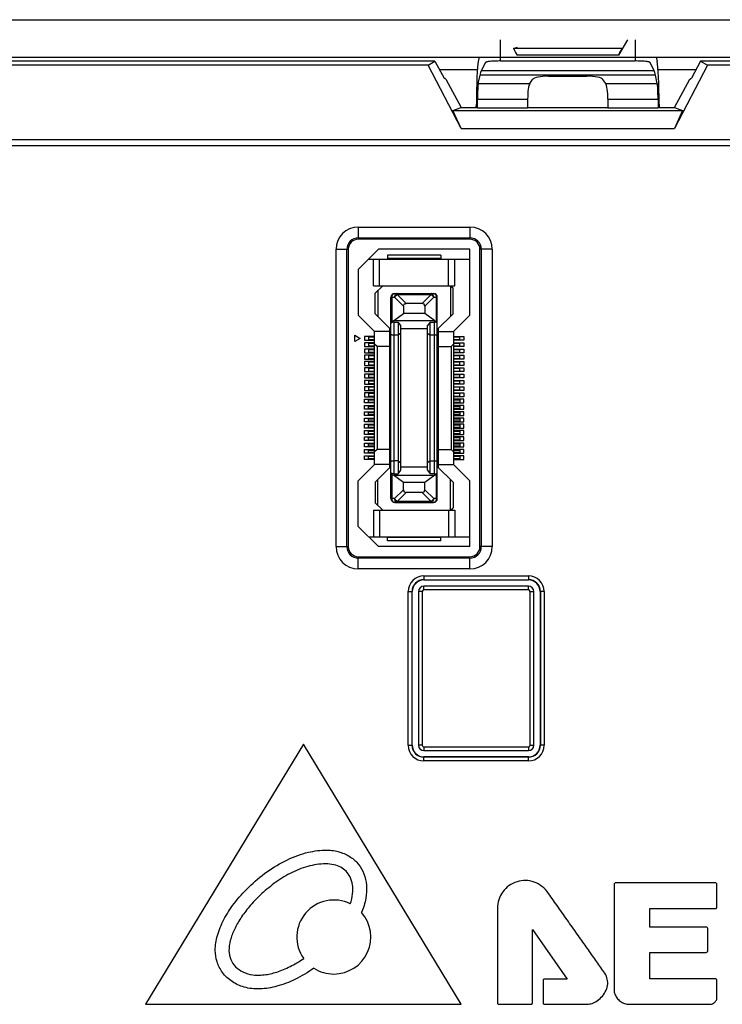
# Model space of a CAD drawing. Header units: millimetres. Extents: x 5740 to 7888, y -1457 to 417.
# Tile 6 of 120: x 5961 to 6017, y -1232 to -1154. Entities that reach past the tile are written whole.
import ezdxf

# ---------------------------------------------------------------- set-up
doc = ezdxf.new("R2010")
doc.units = ezdxf.units.MM
doc.header["$LTSCALE"] = 23.1
doc.layers.get('0').update_dxf_attribs({"linetype": 'CONTINUOUS'})

msp = doc.modelspace()

# ---------------------------------------------------------------- linework, layer by layer
at = {"color": 0}
for p, q in [((5876.171, -1153.924), (6134.171, -1153.924)), ((5999.81, -1157.215), (5999.81, -1155.524)), ((6009.926, -1155.524), (6009.212, -1156.752)), ((6010.532, -1155.524), (6010.532, -1157.215)), ((6000.855, -1156.215), (6001.171, -1156.124)), ((6009.487, -1156.215), (6000.855, -1156.215)), ((5876.171, -1156.924), (6134.171, -1156.924)), ((5994.582, -1157.224), (5929.76, -1157.224)), ((5994.037, -1157.539), (5994.582, -1157.224)), ((5994.582, -1157.224), (5995.315, -1158.581)), ((5998.111, -1156.924), (5998.039, -1157.263)), ((5998.611, -1157.334), (5998.275, -1158.004)), ((5999.81, -1157.215), (6010.532, -1157.215)), ((6009.212, -1156.752), (6001.129, -1156.752)), ((6012.067, -1158.004), (6011.73, -1157.334)), ((6012.23, -1156.924), (6012.303, -1157.263)), ((6015.76, -1157.224), (6015.027, -1158.581)), ((6015.76, -1157.224), (6016.305, -1157.539)), ((6080.582, -1157.224), (6015.76, -1157.224)), ((5994.037, -1157.539), (5930.305, -1157.539)), ((5996.673, -1162.587), (5994.037, -1157.539)), ((5997.965, -1157.924), (5994.96, -1157.924)), ((6012.067, -1158.004), (5998.275, -1158.004)), ((6015.382, -1157.924), (6012.376, -1157.924)), ((6016.305, -1157.539), (6013.669, -1162.587)), ((6080.037, -1157.539), (6016.305, -1157.539)), ((5995.447, -1158.659), (5995.315, -1158.581)), ((5995.447, -1158.659), (5996.671, -1160.924)), ((5998.031, -1159.007), (5998.173, -1158.343)), ((5998.031, -1159.007), (6002.144, -1159.007)), ((6012.169, -1158.343), (5998.173, -1158.343)), ((6002.144, -1159.007), (6002.363, -1158.698)), ((6003.643, -1158.43), (6006.698, -1158.43)), ((6008.197, -1159.007), (6007.979, -1158.698)), ((6008.197, -1159.007), (6012.311, -1159.007)), ((6012.311, -1159.007), (6012.169, -1158.343)), ((6013.671, -1160.924), (6014.895, -1158.659)), ((6014.895, -1158.659), (6015.027, -1158.581)), ((5997.969, -1160.954), (5997.973, -1160.268)), ((5997.973, -1160.268), (6001.971, -1160.268)), ((6001.971, -1160.268), (6001.971, -1160.954)), ((6008.371, -1160.268), (6008.371, -1160.954)), ((6008.371, -1160.268), (6012.369, -1160.268)), ((6012.369, -1160.268), (6012.373, -1160.954)), ((5996.012, -1161.154), (5996.671, -1160.924)), ((5996.673, -1162.587), (5996.012, -1161.154)), ((5996.012, -1161.154), (6014.33, -1161.154)), ((5996.671, -1160.924), (5997.88, -1160.924)), ((5997.88, -1160.924), (5997.882, -1160.659)), ((5997.88, -1160.924), (5997.969, -1160.954)), ((5997.969, -1160.954), (6001.971, -1160.954)), ((6001.971, -1160.924), (6008.371, -1160.924)), ((6008.371, -1160.954), (6012.373, -1160.954)), ((6012.461, -1160.924), (6012.373, -1160.954)), ((6012.46, -1160.659), (6012.461, -1160.924)), ((6012.461, -1160.924), (6013.671, -1160.924)), ((6014.33, -1161.154), (6013.669, -1162.587)), ((6013.671, -1160.924), (6014.33, -1161.154)), ((5996.673, -1162.587), (6013.669, -1162.587)), ((6133.219, -1163.509), (5893.913, -1163.509)), ((5893.621, -1163.95), (6133.511, -1163.95)), ((5988.471, -1170.45), (5988.471, -1171.424)), ((5988.471, -1170.45), (5997.371, -1170.45)), ((5997.371, -1170.45), (5997.371, -1171.424)), ((5988.471, -1171.319), (5997.371, -1171.319)), ((5997.371, -1171.424), (5988.471, -1171.424)), ((5986.696, -1195.924), (5986.696, -1172.224)), ((5986.696, -1172.224), (5987.671, -1172.224)), ((5987.566, -1195.924), (5987.566, -1172.224)), ((5987.671, -1172.224), (5987.671, -1195.924)), ((5990.071, -1172.224), (5988.471, -1173.824)), ((5997.371, -1172.224), (5990.071, -1172.224)), ((5997.371, -1177.474), (5997.371, -1172.224)), ((5998.171, -1195.924), (5998.171, -1172.224)), ((5999.146, -1172.224), (5998.171, -1172.224)), ((5998.276, -1172.224), (5998.276, -1195.924)), ((5999.146, -1172.224), (5999.146, -1195.924)), ((5989.296, -1172.999), (5997.371, -1172.999)), ((5989.671, -1175.124), (5989.671, -1172.999)), ((5990.171, -1175.124), (5990.171, -1172.999)), ((5990.796, -1172.699), (5990.796, -1172.949)), ((5995.046, -1172.699), (5990.796, -1172.699)), ((5995.046, -1172.949), (5990.796, -1172.949)), ((5995.046, -1172.699), (5995.046, -1172.949)), ((5995.671, -1175.124), (5995.671, -1172.999)), ((5996.171, -1175.124), (5996.171, -1172.999)), ((5988.471, -1173.824), (5988.471, -1177.474)), ((5989.671, -1175.124), (5996.171, -1175.124)), ((5990.421, -1175.124), (5989.821, -1175.724)), ((5990.021, -1175.524), (5990.021, -1177.574)), ((5995.821, -1175.124), (5995.821, -1177.574)), ((5995.821, -1175.124), (5996.021, -1175.324)), ((5996.021, -1177.374), (5996.021, -1175.324)), ((5989.821, -1177.374), (5989.821, -1175.724)), ((5991.071, -1192.099), (5991.071, -1176.049)), ((5991.071, -1176.049), (5991.359, -1176.049)), ((5991.159, -1177.961), (5991.159, -1176.049)), ((5992.071, -1176.762), (5991.359, -1176.049)), ((5991.371, -1175.749), (5994.471, -1175.749)), ((5991.571, -1175.837), (5991.571, -1175.749)), ((5991.571, -1175.837), (5992.283, -1176.549)), ((5991.571, -1175.837), (5994.271, -1175.837)), ((5993.559, -1176.549), (5994.271, -1175.837)), ((5994.483, -1176.049), (5993.771, -1176.762)), ((5994.271, -1175.749), (5994.271, -1175.837)), ((5994.483, -1176.049), (5994.771, -1176.049)), ((5994.683, -1176.049), (5994.683, -1177.961)), ((5994.771, -1192.099), (5994.771, -1176.049)), ((5992.071, -1176.762), (5992.071, -1177.349)), ((5993.559, -1176.549), (5992.283, -1176.549)), ((5993.771, -1176.762), (5993.771, -1177.349)), ((5988.471, -1177.474), (5989.771, -1178.774)), ((5991.071, -1178.624), (5989.821, -1177.374)), ((5991.271, -1177.924), (5992.071, -1177.349)), ((5993.771, -1177.349), (5992.071, -1177.349)), ((5994.571, -1177.924), (5993.771, -1177.349)), ((5994.771, -1178.624), (5996.021, -1177.374)), ((5996.071, -1178.774), (5997.371, -1177.474)), ((5990.971, -1189.624), (5990.971, -1178.524)), ((5991.271, -1177.924), (5991.159, -1177.961)), ((5994.571, -1177.924), (5991.271, -1177.924)), ((5991.321, -1190.126), (5991.321, -1178.023)), ((5991.321, -1178.023), (5991.651, -1178.023)), ((5991.651, -1178.023), (5991.651, -1190.126)), ((5991.851, -1178.309), (5991.651, -1178.023)), ((5991.851, -1189.84), (5991.851, -1178.309)), ((5993.991, -1178.574), (5991.851, -1178.574)), ((5994.191, -1178.023), (5993.991, -1178.309)), ((5993.991, -1189.84), (5993.991, -1178.309)), ((5994.191, -1190.126), (5994.191, -1178.023)), ((5994.191, -1178.023), (5994.521, -1178.023)), ((5994.521, -1178.023), (5994.521, -1190.126)), ((5994.571, -1177.924), (5994.683, -1177.961)), ((5994.871, -1189.624), (5994.871, -1178.524)), ((5988.196, -1179.574), (5988.196, -1179.074)), ((5988.196, -1179.074), (5988.629, -1179.324)), ((5988.629, -1179.324), (5988.196, -1179.574)), ((5988.971, -1179.174), (5988.971, -1179.474)), ((5989.771, -1179.174), (5988.971, -1179.174)), ((5989.271, -1179.224), (5989.271, -1179.424)), ((5989.771, -1179.224), (5989.271, -1179.224)), ((5989.271, -1179.424), (5989.771, -1179.424)), ((5989.771, -1189.374), (5989.771, -1178.774)), ((5990.971, -1178.774), (5989.771, -1178.774)), ((5991.651, -1179.074), (5991.321, -1179.074)), ((5991.851, -1178.905), (5991.651, -1179.074)), ((5993.991, -1178.905), (5994.191, -1179.074)), ((5994.521, -1179.074), (5994.191, -1179.074)), ((5994.871, -1178.774), (5996.071, -1178.774)), ((5996.071, -1178.774), (5996.071, -1189.374)), ((5996.071, -1179.174), (5996.871, -1179.174)), ((5996.571, -1179.224), (5996.071, -1179.224)), ((5996.071, -1179.424), (5996.571, -1179.424)), ((5996.571, -1179.424), (5996.571, -1179.224)), ((5996.871, -1179.174), (5996.871, -1179.474)), ((5988.971, -1179.474), (5989.771, -1179.474)), ((5988.971, -1179.674), (5988.971, -1179.974)), ((5989.771, -1179.674), (5988.971, -1179.674)), ((5988.971, -1179.974), (5989.771, -1179.974)), ((5988.971, -1180.174), (5988.971, -1180.474)), ((5989.771, -1180.174), (5988.971, -1180.174)), ((5989.271, -1179.724), (5989.271, -1179.924)), ((5989.771, -1179.724), (5989.271, -1179.724)), ((5989.271, -1179.924), (5989.771, -1179.924)), ((5989.271, -1180.224), (5989.271, -1180.424)), ((5989.771, -1180.224), (5989.271, -1180.224)), ((5989.971, -1179.974), (5989.771, -1179.774)), ((5989.971, -1179.974), (5989.971, -1188.174)), ((5990.971, -1179.974), (5989.971, -1179.974)), ((5994.871, -1179.974), (5995.871, -1179.974)), ((5995.871, -1179.974), (5996.071, -1179.774)), ((5995.871, -1179.974), (5995.871, -1188.174)), ((5996.871, -1179.474), (5996.071, -1179.474)), ((5996.071, -1179.674), (5996.871, -1179.674)), ((5996.571, -1179.724), (5996.071, -1179.724)), ((5996.071, -1179.924), (5996.571, -1179.924)), ((5996.871, -1179.974), (5996.071, -1179.974)), ((5996.071, -1180.174), (5996.871, -1180.174)), ((5996.571, -1180.224), (5996.071, -1180.224)), ((5996.571, -1179.924), (5996.571, -1179.724)), ((5996.571, -1180.424), (5996.571, -1180.224)), ((5996.871, -1179.674), (5996.871, -1179.974)), ((5996.871, -1180.174), (5996.871, -1180.474)), ((5988.971, -1180.474), (5989.771, -1180.474)), ((5988.971, -1180.674), (5988.971, -1180.974)), ((5989.771, -1180.674), (5988.971, -1180.674)), ((5988.971, -1180.974), (5989.771, -1180.974)), ((5989.271, -1180.424), (5989.771, -1180.424)), ((5989.271, -1180.724), (5989.271, -1180.924)), ((5989.771, -1180.724), (5989.271, -1180.724)), ((5989.271, -1180.924), (5989.771, -1180.924)), ((5996.071, -1180.424), (5996.571, -1180.424)), ((5996.871, -1180.474), (5996.071, -1180.474)), ((5996.071, -1180.674), (5996.871, -1180.674)), ((5996.571, -1180.724), (5996.071, -1180.724)), ((5996.071, -1180.924), (5996.571, -1180.924)), ((5996.871, -1180.974), (5996.071, -1180.974)), ((5996.571, -1180.924), (5996.571, -1180.724)), ((5996.871, -1180.674), (5996.871, -1180.974)), ((5988.971, -1181.174), (5988.971, -1181.474)), ((5989.771, -1181.174), (5988.971, -1181.174)), ((5988.971, -1181.474), (5989.771, -1181.474)), ((5988.971, -1181.674), (5988.971, -1181.974)), ((5989.771, -1181.674), (5988.971, -1181.674)), ((5989.271, -1181.224), (5989.271, -1181.424)), ((5989.771, -1181.224), (5989.271, -1181.224)), ((5989.271, -1181.424), (5989.771, -1181.424)), ((5989.271, -1181.724), (5989.271, -1181.924)), ((5989.771, -1181.724), (5989.271, -1181.724)), ((5996.071, -1181.174), (5996.871, -1181.174)), ((5996.571, -1181.224), (5996.071, -1181.224)), ((5996.071, -1181.424), (5996.571, -1181.424)), ((5996.871, -1181.474), (5996.071, -1181.474)), ((5996.071, -1181.674), (5996.871, -1181.674)), ((5996.571, -1181.724), (5996.071, -1181.724)), ((5996.571, -1181.424), (5996.571, -1181.224)), ((5996.571, -1181.924), (5996.571, -1181.724)), ((5996.871, -1181.174), (5996.871, -1181.474)), ((5996.871, -1181.674), (5996.871, -1181.974)), ((5988.971, -1181.974), (5989.771, -1181.974)), ((5988.971, -1182.174), (5988.971, -1182.474)), ((5989.771, -1182.174), (5988.971, -1182.174)), ((5988.971, -1182.474), (5989.771, -1182.474)), ((5989.271, -1181.924), (5989.771, -1181.924)), ((5989.271, -1182.224), (5989.271, -1182.424)), ((5989.771, -1182.224), (5989.271, -1182.224)), ((5989.271, -1182.424), (5989.771, -1182.424)), ((5996.071, -1181.924), (5996.571, -1181.924)), ((5996.871, -1181.974), (5996.071, -1181.974)), ((5996.071, -1182.174), (5996.871, -1182.174)), ((5996.571, -1182.224), (5996.071, -1182.224)), ((5996.071, -1182.424), (5996.571, -1182.424)), ((5996.871, -1182.474), (5996.071, -1182.474)), ((5996.571, -1182.424), (5996.571, -1182.224)), ((5996.871, -1182.174), (5996.871, -1182.474)), ((5988.971, -1182.674), (5988.971, -1182.974)), ((5989.771, -1182.674), (5988.971, -1182.674)), ((5988.971, -1182.974), (5989.771, -1182.974)), ((5988.971, -1183.174), (5988.971, -1183.474)), ((5989.771, -1183.174), (5988.971, -1183.174)), ((5989.271, -1182.724), (5989.271, -1182.924)), ((5989.771, -1182.724), (5989.271, -1182.724)), ((5989.271, -1182.924), (5989.771, -1182.924)), ((5989.271, -1183.224), (5989.271, -1183.424)), ((5989.771, -1183.224), (5989.271, -1183.224)), ((5996.071, -1182.674), (5996.871, -1182.674)), ((5996.571, -1182.724), (5996.071, -1182.724)), ((5996.071, -1182.924), (5996.571, -1182.924)), ((5996.871, -1182.974), (5996.071, -1182.974)), ((5996.071, -1183.174), (5996.871, -1183.174)), ((5996.571, -1183.224), (5996.071, -1183.224)), ((5996.571, -1182.924), (5996.571, -1182.724)), ((5996.571, -1183.424), (5996.571, -1183.224)), ((5996.871, -1182.674), (5996.871, -1182.974)), ((5996.871, -1183.174), (5996.871, -1183.474)), ((5988.971, -1183.474), (5989.771, -1183.474)), ((5988.971, -1183.674), (5988.971, -1183.974)), ((5989.771, -1183.674), (5988.971, -1183.674)), ((5988.971, -1183.974), (5989.771, -1183.974)), ((5988.971, -1184.474), (5988.971, -1184.174)), ((5988.971, -1184.174), (5989.771, -1184.174)), ((5989.271, -1183.424), (5989.771, -1183.424)), ((5989.271, -1183.724), (5989.271, -1183.924)), ((5989.771, -1183.724), (5989.271, -1183.724)), ((5989.271, -1183.924), (5989.771, -1183.924)), ((5996.071, -1183.424), (5996.571, -1183.424)), ((5996.871, -1183.474), (5996.071, -1183.474)), ((5996.071, -1183.674), (5996.871, -1183.674)), ((5996.571, -1183.724), (5996.071, -1183.724)), ((5996.071, -1183.924), (5996.571, -1183.924)), ((5996.871, -1183.974), (5996.071, -1183.974)), ((5996.871, -1184.174), (5996.071, -1184.174)), ((5996.571, -1183.924), (5996.571, -1183.724)), ((5996.871, -1183.674), (5996.871, -1183.974)), ((5996.871, -1184.474), (5996.871, -1184.174)), ((5989.771, -1184.474), (5988.971, -1184.474)), ((5988.971, -1184.974), (5988.971, -1184.674)), ((5988.971, -1184.674), (5989.771, -1184.674)), ((5989.271, -1184.424), (5989.271, -1184.224)), ((5989.271, -1184.224), (5989.771, -1184.224)), ((5989.771, -1184.424), (5989.271, -1184.424)), ((5989.271, -1184.924), (5989.271, -1184.724)), ((5989.271, -1184.724), (5989.771, -1184.724)), ((5989.771, -1184.924), (5989.271, -1184.924)), ((5996.071, -1184.224), (5996.571, -1184.224)), ((5996.571, -1184.424), (5996.071, -1184.424)), ((5996.071, -1184.474), (5996.871, -1184.474)), ((5996.871, -1184.674), (5996.071, -1184.674)), ((5996.071, -1184.724), (5996.571, -1184.724)), ((5996.571, -1184.924), (5996.071, -1184.924)), ((5996.571, -1184.224), (5996.571, -1184.424)), ((5996.571, -1184.724), (5996.571, -1184.924)), ((5996.871, -1184.974), (5996.871, -1184.674)), ((5989.771, -1184.974), (5988.971, -1184.974)), ((5988.971, -1185.474), (5988.971, -1185.174)), ((5988.971, -1185.174), (5989.771, -1185.174)), ((5989.771, -1185.474), (5988.971, -1185.474)), ((5988.971, -1185.974), (5988.971, -1185.674)), ((5988.971, -1185.674), (5989.771, -1185.674)), ((5989.271, -1185.424), (5989.271, -1185.224)), ((5989.271, -1185.224), (5989.771, -1185.224)), ((5989.771, -1185.424), (5989.271, -1185.424)), ((5989.271, -1185.924), (5989.271, -1185.724)), ((5989.271, -1185.724), (5989.771, -1185.724)), ((5996.071, -1184.974), (5996.871, -1184.974)), ((5996.871, -1185.174), (5996.071, -1185.174)), ((5996.071, -1185.224), (5996.571, -1185.224)), ((5996.571, -1185.424), (5996.071, -1185.424)), ((5996.071, -1185.474), (5996.871, -1185.474)), ((5996.871, -1185.674), (5996.071, -1185.674)), ((5996.071, -1185.724), (5996.571, -1185.724)), ((5996.571, -1185.224), (5996.571, -1185.424)), ((5996.571, -1185.724), (5996.571, -1185.924)), ((5996.871, -1185.474), (5996.871, -1185.174)), ((5996.871, -1185.974), (5996.871, -1185.674)), ((5989.771, -1185.974), (5988.971, -1185.974)), ((5988.971, -1186.474), (5988.971, -1186.174)), ((5988.971, -1186.174), (5989.771, -1186.174)), ((5989.771, -1186.474), (5988.971, -1186.474)), ((5989.771, -1185.924), (5989.271, -1185.924)), ((5989.271, -1186.424), (5989.271, -1186.224)), ((5989.271, -1186.224), (5989.771, -1186.224)), ((5989.771, -1186.424), (5989.271, -1186.424)), ((5996.571, -1185.924), (5996.071, -1185.924)), ((5996.071, -1185.974), (5996.871, -1185.974)), ((5996.871, -1186.174), (5996.071, -1186.174)), ((5996.071, -1186.224), (5996.571, -1186.224)), ((5996.571, -1186.424), (5996.071, -1186.424)), ((5996.071, -1186.474), (5996.871, -1186.474)), ((5996.571, -1186.224), (5996.571, -1186.424)), ((5996.871, -1186.474), (5996.871, -1186.174)), ((5988.971, -1186.974), (5988.971, -1186.674)), ((5988.971, -1186.674), (5989.771, -1186.674)), ((5989.771, -1186.974), (5988.971, -1186.974)), ((5988.971, -1187.474), (5988.971, -1187.174)), ((5988.971, -1187.174), (5989.771, -1187.174)), ((5989.271, -1186.924), (5989.271, -1186.724)), ((5989.271, -1186.724), (5989.771, -1186.724)), ((5989.771, -1186.924), (5989.271, -1186.924)), ((5989.271, -1187.424), (5989.271, -1187.224)), ((5989.271, -1187.224), (5989.771, -1187.224)), ((5996.871, -1186.674), (5996.071, -1186.674)), ((5996.071, -1186.724), (5996.571, -1186.724)), ((5996.571, -1186.924), (5996.071, -1186.924)), ((5996.071, -1186.974), (5996.871, -1186.974)), ((5996.871, -1187.174), (5996.071, -1187.174)), ((5996.071, -1187.224), (5996.571, -1187.224)), ((5996.571, -1186.724), (5996.571, -1186.924)), ((5996.571, -1187.224), (5996.571, -1187.424)), ((5996.871, -1186.974), (5996.871, -1186.674)), ((5996.871, -1187.474), (5996.871, -1187.174)), ((5989.771, -1187.474), (5988.971, -1187.474)), ((5988.971, -1187.974), (5988.971, -1187.674)), ((5988.971, -1187.674), (5989.771, -1187.674)), ((5989.771, -1187.974), (5988.971, -1187.974)), ((5989.771, -1187.424), (5989.271, -1187.424)), ((5989.271, -1187.924), (5989.271, -1187.724)), ((5989.271, -1187.724), (5989.771, -1187.724)), ((5989.771, -1187.924), (5989.271, -1187.924)), ((5996.571, -1187.424), (5996.071, -1187.424)), ((5996.071, -1187.474), (5996.871, -1187.474)), ((5996.871, -1187.674), (5996.071, -1187.674)), ((5996.071, -1187.724), (5996.571, -1187.724)), ((5996.571, -1187.924), (5996.071, -1187.924)), ((5996.071, -1187.974), (5996.871, -1187.974)), ((5996.571, -1187.724), (5996.571, -1187.924)), ((5996.871, -1187.974), (5996.871, -1187.674)), ((5988.971, -1188.474), (5988.971, -1188.174)), ((5988.971, -1188.174), (5989.771, -1188.174)), ((5989.771, -1188.474), (5988.971, -1188.474)), ((5988.971, -1188.974), (5988.971, -1188.674)), ((5988.971, -1188.674), (5989.771, -1188.674)), ((5989.271, -1188.424), (5989.271, -1188.224)), ((5989.271, -1188.224), (5989.771, -1188.224)), ((5989.771, -1188.424), (5989.271, -1188.424)), ((5989.271, -1188.924), (5989.271, -1188.724)), ((5989.271, -1188.724), (5989.771, -1188.724)), ((5989.971, -1188.174), (5989.771, -1188.374)), ((5990.971, -1188.174), (5989.971, -1188.174)), ((5994.871, -1188.174), (5995.871, -1188.174)), ((5995.871, -1188.174), (5996.071, -1188.374)), ((5996.871, -1188.174), (5996.071, -1188.174)), ((5996.071, -1188.224), (5996.571, -1188.224)), ((5996.571, -1188.424), (5996.071, -1188.424)), ((5996.071, -1188.474), (5996.871, -1188.474)), ((5996.871, -1188.674), (5996.071, -1188.674)), ((5996.071, -1188.724), (5996.571, -1188.724)), ((5996.571, -1188.224), (5996.571, -1188.424)), ((5996.571, -1188.724), (5996.571, -1188.924)), ((5996.871, -1188.474), (5996.871, -1188.174)), ((5996.871, -1188.974), (5996.871, -1188.674)), ((5989.771, -1189.374), (5988.471, -1190.674)), ((5989.771, -1188.974), (5988.971, -1188.974)), ((5989.771, -1188.924), (5989.271, -1188.924)), ((5990.971, -1189.374), (5989.771, -1189.374)), ((5991.071, -1189.524), (5989.821, -1190.774)), ((5991.651, -1189.074), (5991.321, -1189.074)), ((5991.651, -1189.074), (5991.851, -1189.244)), ((5991.851, -1189.574), (5993.991, -1189.574)), ((5994.191, -1189.074), (5993.991, -1189.244)), ((5994.191, -1189.074), (5994.521, -1189.074)), ((5996.021, -1190.774), (5994.771, -1189.524)), ((5994.871, -1189.374), (5996.071, -1189.374)), ((5996.571, -1188.924), (5996.071, -1188.924)), ((5996.071, -1188.974), (5996.871, -1188.974)), ((5997.371, -1190.674), (5996.071, -1189.374)), ((5991.159, -1192.099), (5991.159, -1190.188)), ((5991.159, -1190.188), (5991.271, -1190.224)), ((5992.071, -1190.8), (5991.271, -1190.224)), ((5991.271, -1190.224), (5994.571, -1190.224)), ((5991.321, -1190.126), (5991.651, -1190.126)), ((5991.651, -1190.126), (5991.851, -1189.84)), ((5994.571, -1190.224), (5993.771, -1190.8)), ((5993.991, -1189.84), (5994.191, -1190.126)), ((5994.521, -1190.126), (5994.191, -1190.126)), ((5994.571, -1190.224), (5994.683, -1190.188)), ((5994.683, -1190.188), (5994.683, -1192.099)), ((5988.471, -1194.324), (5988.471, -1190.674)), ((5989.821, -1190.774), (5989.821, -1192.424)), ((5990.021, -1192.624), (5990.021, -1190.574)), ((5992.071, -1191.387), (5992.071, -1190.8)), ((5993.771, -1190.8), (5992.071, -1190.8)), ((5993.771, -1191.387), (5993.771, -1190.8)), ((5995.821, -1193.024), (5995.821, -1190.574)), ((5996.021, -1190.774), (5996.021, -1192.824)), ((5997.371, -1195.924), (5997.371, -1190.674)), ((5991.359, -1192.099), (5992.071, -1191.387)), ((5992.283, -1191.599), (5991.571, -1192.312)), ((5993.559, -1191.599), (5992.283, -1191.599)), ((5994.271, -1192.312), (5993.559, -1191.599)), ((5993.771, -1191.387), (5994.483, -1192.099)), ((5990.421, -1193.024), (5989.821, -1192.424)), ((5991.359, -1192.099), (5991.071, -1192.099)), ((5991.371, -1192.399), (5994.471, -1192.399)), ((5991.571, -1192.399), (5991.571, -1192.312)), ((5994.271, -1192.312), (5991.571, -1192.312)), ((5994.271, -1192.312), (5994.271, -1192.399)), ((5994.771, -1192.099), (5994.483, -1192.099)), ((5989.671, -1193.024), (5989.671, -1195.149)), ((5989.671, -1193.024), (5996.171, -1193.024)), ((5990.171, -1193.024), (5990.171, -1195.149)), ((5995.671, -1193.024), (5995.671, -1195.149)), ((5995.821, -1193.024), (5996.021, -1192.824)), ((5996.171, -1193.024), (5996.171, -1195.149)), ((5988.471, -1194.324), (5990.071, -1195.924)), ((5989.296, -1195.149), (5997.371, -1195.149)), ((5986.696, -1195.924), (5987.671, -1195.924)), ((5997.371, -1195.924), (5990.071, -1195.924)), ((5990.796, -1195.449), (5990.796, -1195.199)), ((5995.046, -1195.199), (5990.796, -1195.199)), ((5995.046, -1195.449), (5990.796, -1195.449)), ((5995.046, -1195.449), (5995.046, -1195.199)), ((5999.146, -1195.924), (5998.171, -1195.924)), ((5988.471, -1197.699), (5988.471, -1196.724)), ((5988.471, -1196.724), (5997.371, -1196.724)), ((5997.371, -1197.699), (5997.371, -1196.724)), ((5997.371, -1196.83), (5988.471, -1196.83)), ((5997.371, -1197.699), (5988.471, -1197.699)), ((5993.705, -1198.259), (5993.705, -1198.578)), ((5993.705, -1198.259), (6002.036, -1198.259)), ((6002.036, -1198.259), (6002.036, -1198.578)), ((5993.705, -1198.558), (6002.036, -1198.558)), ((5993.705, -1199.378), (5993.705, -1199.078)), ((6002.036, -1199.078), (5993.705, -1199.078)), ((6002.036, -1199.378), (6002.036, -1199.078)), ((5992.455, -1211.752), (5992.455, -1199.509)), ((5992.455, -1199.509), (5992.774, -1199.509)), ((5992.754, -1211.752), (5992.754, -1199.509)), ((5993.274, -1199.509), (5993.274, -1211.752)), ((5993.574, -1199.509), (5993.274, -1199.509)), ((5993.574, -1199.509), (5993.574, -1211.752)), ((6002.036, -1199.378), (5993.705, -1199.378)), ((6002.168, -1211.752), (6002.168, -1199.509)), ((6002.168, -1199.509), (6002.468, -1199.509)), ((6002.468, -1211.752), (6002.468, -1199.509)), ((6002.968, -1199.509), (6002.968, -1211.752)), ((6003.286, -1199.509), (6002.968, -1199.509)), ((6002.988, -1199.509), (6002.988, -1211.752)), ((6003.286, -1199.509), (6003.286, -1211.752)), ((5984.113, -1211.676), (5971.506, -1232.399)), ((5996.658, -1232.399), (5984.113, -1211.676)), ((5992.455, -1211.752), (5992.774, -1211.752)), ((5993.574, -1211.752), (5993.274, -1211.752)), ((5993.705, -1211.883), (5993.705, -1212.183)), ((5993.705, -1211.883), (6002.036, -1211.883)), ((5993.705, -1212.183), (6002.036, -1212.183)), ((6002.036, -1211.883), (6002.036, -1212.183)), ((6002.168, -1211.752), (6002.468, -1211.752)), ((6003.286, -1211.752), (6002.968, -1211.752)), ((5993.705, -1213.002), (5993.705, -1212.683)), ((6002.036, -1212.683), (5993.705, -1212.683)), ((6002.036, -1212.703), (5993.705, -1212.703)), ((6002.036, -1213.002), (5993.705, -1213.002)), ((6002.036, -1213.002), (6002.036, -1212.683)), ((6008.868, -1222.84), (6008.868, -1231.267)), ((6016.937, -1222.723), (6008.985, -1222.723)), ((6017.053, -1224.652), (6017.053, -1222.84)), ((5999.556, -1224.736), (5999.556, -1228.09)), ((6011.72, -1226.244), (6011.72, -1224.769)), ((6011.72, -1224.769), (6016.937, -1224.769)), ((6002.357, -1232.276), (6002.357, -1226.424)), ((6002.357, -1226.424), (6005.111, -1230.385)), ((6016.215, -1226.244), (6011.72, -1226.244)), ((6016.332, -1228.141), (6016.332, -1226.361)), ((5999.556, -1228.09), (5999.557, -1232.276)), ((6011.703, -1230.37), (6011.703, -1228.257)), ((6011.703, -1228.257), (6016.215, -1228.257)), ((6005.111, -1230.385), (6003.321, -1230.385)), ((6016.937, -1230.37), (6011.703, -1230.37)), ((6003.204, -1230.502), (6003.204, -1232.276)), ((6017.053, -1231.955), (6017.053, -1230.487)), ((5971.506, -1232.399), (5996.658, -1232.399)), ((5999.674, -1232.393), (6002.24, -1232.393)), ((6003.321, -1232.393), (6006.719, -1232.393)), ((6010.08, -1232.399), (6016.529, -1232.399))]:
    msp.add_line(p, q, dxfattribs=at)
for centre, radius, start, end in [((5988.471, -1172.224), 1.775, 90, 180), ((5997.371, -1172.224), 1.775, 0, 90), ((5988.471, -1172.224), 0.905, 90, 180), ((5988.471, -1172.224), 0.8, 90, 180), ((5997.371, -1172.224), 0.905, 0, 90), ((5997.371, -1172.224), 0.8, 0, 90), ((5991.371, -1176.049), 0.3, 90, 180), ((5994.471, -1176.049), 0.3, 0, 90), ((5991.371, -1192.099), 0.3, 180, 270), ((5994.471, -1192.099), 0.3, 270, 0), ((5988.471, -1195.924), 1.775, 180, 270), ((5988.471, -1195.924), 0.905, 180, 270), ((5988.471, -1195.924), 0.8, 180, 270), ((5997.371, -1195.924), 1.775, 270, 0), ((5997.371, -1195.924), 0.905, 270, 0), ((5997.371, -1195.924), 0.8, 270, 0), ((5993.705, -1199.509), 1.25, 90, 180), ((6002.036, -1199.509), 1.25, 0, 90), ((5993.705, -1199.509), 0.951, 90, 180), ((5993.705, -1199.509), 0.931, 90, 180), ((5993.705, -1199.509), 0.431, 90, 180), ((6002.036, -1199.509), 0.951, 0, 90), ((6002.036, -1199.509), 0.931, 0, 90), ((6002.036, -1199.509), 0.431, 0, 90), ((5993.705, -1199.509), 0.131, 90, 180), ((6002.036, -1199.509), 0.131, 0, 90), ((5993.705, -1211.752), 1.25, 180, 270), ((5993.705, -1211.752), 0.951, 180, 270), ((5993.705, -1211.752), 0.931, 180, 270), ((5993.705, -1211.752), 0.431, 180, 270), ((5993.705, -1211.752), 0.131, 180, 270), ((6002.036, -1211.752), 1.25, 270, 0), ((6002.036, -1211.752), 0.951, 270, 0), ((6002.036, -1211.752), 0.931, 270, 0), ((6002.036, -1211.752), 0.431, 270, 0), ((6002.036, -1211.752), 0.131, 270, 0), ((5986.514, -1227.034), 2.946, 63.56291, 215.52271), ((5986.52, -1227.041), 2.946, 269.95391, 41.39717), ((6016.215, -1226.361), 0.116, 359.97239, 90.02761), ((5986.519, -1227.048), 2.939, 237.28416, 269.97615)]:
    msp.add_arc(centre, radius, start, end, dxfattribs=at)
for centre, major_axis, ratio, start_param, end_param in [((6001.208, -1156.815), (-0.354, 0.6), 0.052378, -0.013478, 1.435146), ((6009.133, -1156.815), (0.354, 0.6), 0.052378, -1.435146, 0.013478), ((5998.064, -1160.659), (0.019, 3.5), 0.052119, 0.244632, 1.571083), ((6012.278, -1160.659), (-0.019, 3.5), 0.052119, -1.571083, -0.244632), ((5998.275, -1171.928), (0.077, 14), 0.052119, 0.105006, 0.244632), ((6012.067, -1171.928), (-0.077, 14), 0.052119, -0.244632, -0.105006), ((5998.04, -1160.268), (0.007, 1.3), 0.052119, 0.244632, 1.571083), ((6002.2, -1160.268), (0, 1.3), 0.176327, 0.244346, 1.570796), ((6003.643, -1158.754), (1.3, 0), 0.249328, 1.570796, 2.96706), ((6006.698, -1158.754), (1.3, 0), 0.249328, 0.174533, 1.570796), ((6008.142, -1160.268), (0, 1.3), 0.176327, -1.570796, -0.244346), ((6012.301, -1160.268), (-0.007, 1.3), 0.052119, -1.571083, -0.244632), ((5993.347, -1176.974), (-0.367, -0.367), 0.57735, 2.617994, 3.665191), ((5991.371, -1190.119), (0.3, 0), 0.325, 3.141593, 3.926991), ((5994.521, -1190.007), (0.25, 0), 0.476799, -1.570796, 0), ((5994.471, -1190.119), (0.3, 0), 0.325, -0.785398, 0), ((5992.495, -1191.175), (0.367, 0.367), 0.57735, -3.665191, -2.617994), ((5993.347, -1191.175), (0.367, -0.367), 0.57735, -0.523599, 0.523599)]:
    msp.add_ellipse(centre, major_axis=major_axis, ratio=ratio, start_param=start_param, end_param=end_param, dxfattribs=at)
for points, knots in [([(5999.81, -1157.215), (5999.661, -1157.215), (5999.386, -1157.22), (5999.06, -1157.24), (5998.846, -1157.265), (5998.731, -1157.284), (5998.658, -1157.304), (5998.617, -1157.322), (5998.611, -1157.334)], [0, 0, 0, 0, 0.366687, 0.681805, 0.805781, 0.901648, 0.96634, 1, 1, 1, 1]), ([(6011.73, -1157.334), (6011.724, -1157.322), (6011.684, -1157.304), (6011.611, -1157.284), (6011.496, -1157.265), (6011.282, -1157.24), (6010.956, -1157.22), (6010.68, -1157.215), (6010.532, -1157.215)], [0, 0, 0, 0, 0.03366, 0.098352, 0.194219, 0.318195, 0.633313, 1, 1, 1, 1]), ([(5991.159, -1176.049), (5991.159, -1176.011), (5991.169, -1175.936), (5991.213, -1175.838), (5991.282, -1175.768), (5991.343, -1175.749), (5991.371, -1175.749)], [0, 0, 0, 0, 0.288005, 0.555334, 0.790507, 1, 1, 1, 1]), ([(5991.571, -1175.749), (5991.543, -1175.749), (5991.482, -1175.768), (5991.413, -1175.838), (5991.369, -1175.936), (5991.359, -1176.011), (5991.359, -1176.049)], [0, 0, 0, 0, 0.209435, 0.444528, 0.711844, 1, 1, 1, 1]), ([(5994.483, -1176.049), (5994.483, -1176.011), (5994.473, -1175.936), (5994.429, -1175.838), (5994.359, -1175.768), (5994.299, -1175.749), (5994.271, -1175.749)], [0, 0, 0, 0, 0.288158, 0.555474, 0.790566, 1, 1, 1, 1]), ([(5994.471, -1175.749), (5994.499, -1175.749), (5994.559, -1175.768), (5994.629, -1175.838), (5994.673, -1175.936), (5994.683, -1176.011), (5994.683, -1176.049)], [0, 0, 0, 0, 0.209493, 0.444666, 0.711995, 1, 1, 1, 1]), ([(5992.071, -1176.762), (5992.071, -1176.733), (5992.078, -1176.677), (5992.123, -1176.601), (5992.198, -1176.557), (5992.255, -1176.549), (5992.283, -1176.549)], [0, 0, 0, 0, 0.250372, 0.500015, 0.749649, 1, 1, 1, 1]), ([(5991.159, -1177.961), (5991.146, -1177.965), (5991.123, -1177.974), (5991.095, -1177.99), (5991.076, -1178.008), (5991.071, -1178.023), (5991.071, -1178.03)], [0, 0, 0, 0, 0.344848, 0.620934, 0.832324, 1, 1, 1, 1]), ([(5991.321, -1178.023), (5991.282, -1178.023), (5991.215, -1178.03), (5991.141, -1178.056), (5991.103, -1178.083), (5991.08, -1178.106), (5991.071, -1178.129), (5991.071, -1178.142)], [0, 0, 0, 0, 0.392234, 0.673048, 0.776741, 0.862457, 1, 1, 1, 1]), ([(5994.771, -1178.142), (5994.771, -1178.129), (5994.762, -1178.106), (5994.739, -1178.083), (5994.701, -1178.056), (5994.627, -1178.03), (5994.56, -1178.023), (5994.521, -1178.023)], [0, 0, 0, 0, 0.137543, 0.223258, 0.32695, 0.607763, 1, 1, 1, 1]), ([(5994.771, -1178.03), (5994.771, -1178.023), (5994.766, -1178.008), (5994.747, -1177.99), (5994.719, -1177.974), (5994.696, -1177.965), (5994.683, -1177.961)], [0, 0, 0, 0, 0.167676, 0.379066, 0.655152, 1, 1, 1, 1]), ([(5991.321, -1179.074), (5991.288, -1179.074), (5991.241, -1179.072), (5991.182, -1179.063), (5991.144, -1179.055), (5991.113, -1179.044), (5991.087, -1179.031), (5991.071, -1179.015), (5991.071, -1179.004)], [0, 0, 0, 0, 0.360155, 0.522743, 0.665942, 0.785869, 0.880409, 1, 1, 1, 1]), ([(5994.771, -1179.004), (5994.771, -1179.015), (5994.755, -1179.031), (5994.728, -1179.044), (5994.697, -1179.055), (5994.66, -1179.063), (5994.601, -1179.072), (5994.553, -1179.074), (5994.521, -1179.074)], [0, 0, 0, 0, 0.11959, 0.21413, 0.334058, 0.477257, 0.639846, 1, 1, 1, 1]), ([(5991.071, -1189.145), (5991.071, -1189.134), (5991.087, -1189.118), (5991.113, -1189.105), (5991.144, -1189.094), (5991.182, -1189.086), (5991.241, -1189.077), (5991.288, -1189.074), (5991.321, -1189.074)], [0, 0, 0, 0, 0.11959, 0.21413, 0.334058, 0.477257, 0.639846, 1, 1, 1, 1]), ([(5994.521, -1189.074), (5994.553, -1189.074), (5994.601, -1189.077), (5994.66, -1189.086), (5994.697, -1189.094), (5994.728, -1189.105), (5994.755, -1189.118), (5994.771, -1189.134), (5994.771, -1189.145)], [0, 0, 0, 0, 0.360155, 0.522743, 0.665942, 0.785869, 0.880409, 1, 1, 1, 1]), ([(5991.321, -1190.126), (5991.282, -1190.126), (5991.215, -1190.119), (5991.141, -1190.093), (5991.103, -1190.066), (5991.08, -1190.043), (5991.071, -1190.02), (5991.071, -1190.007)], [0, 0, 0, 0, 0.391531, 0.672575, 0.776441, 0.862293, 1, 1, 1, 1]), ([(5991.371, -1192.399), (5991.343, -1192.399), (5991.282, -1192.381), (5991.213, -1192.311), (5991.169, -1192.213), (5991.159, -1192.138), (5991.159, -1192.099)], [0, 0, 0, 0, 0.209493, 0.444666, 0.711995, 1, 1, 1, 1]), ([(5991.359, -1192.099), (5991.359, -1192.138), (5991.369, -1192.213), (5991.413, -1192.311), (5991.482, -1192.381), (5991.543, -1192.399), (5991.571, -1192.399)], [0, 0, 0, 0, 0.288158, 0.555474, 0.790566, 1, 1, 1, 1]), ([(5994.271, -1192.399), (5994.299, -1192.399), (5994.359, -1192.381), (5994.429, -1192.311), (5994.473, -1192.213), (5994.483, -1192.138), (5994.483, -1192.099)], [0, 0, 0, 0, 0.209493, 0.444666, 0.711995, 1, 1, 1, 1]), ([(5994.683, -1192.099), (5994.683, -1192.138), (5994.673, -1192.213), (5994.629, -1192.311), (5994.559, -1192.381), (5994.499, -1192.399), (5994.471, -1192.399)], [0, 0, 0, 0, 0.287992, 0.555325, 0.790504, 1, 1, 1, 1]), ([(5977.063, -1228.101), (5977.067, -1227.704), (5977.205, -1226.848), (5977.731, -1225.585), (5978.58, -1224.284), (5979.736, -1222.999), (5981.158, -1221.804), (5982.756, -1220.84), (5984.379, -1220.244), (5985.466, -1220.108), (5985.96, -1220.112)], [0, 0, 0, 0, 0.092457, 0.199084, 0.316582, 0.452596, 0.600144, 0.747705, 0.885021, 1, 1, 1, 1]), ([(5985.96, -1220.112), (5986.311, -1220.117), (5986.975, -1220.209), (5987.853, -1220.607), (5988.518, -1221.217), (5988.954, -1222.003), (5989.164, -1222.937), (5989.111, -1224.005), (5988.886, -1224.726), (5988.73, -1225.092)], [0, 0, 0, 0, 0.152979, 0.288198, 0.414048, 0.539313, 0.674125, 0.826351, 1, 1, 1, 1]), ([(5985.871, -1221.208), (5985.388, -1221.208), (5984.397, -1221.357), (5983.008, -1221.931), (5981.751, -1222.737), (5980.671, -1223.649), (5979.78, -1224.576), (5979.094, -1225.5), (5978.58, -1226.395), (5978.247, -1227.263), (5978.112, -1228.089), (5978.26, -1228.839), (5978.662, -1229.444), (5979.283, -1229.87), (5979.996, -1230.075), (5980.491, -1230.085), (5980.712, -1230.071)], [0, 0, 0, 0, 0.098526, 0.201478, 0.304561, 0.401941, 0.489149, 0.566412, 0.635947, 0.699153, 0.755144, 0.804486, 0.851228, 0.899617, 0.955085, 1, 1, 1, 1]), ([(5987.494, -1221.783), (5987.372, -1221.661), (5987.065, -1221.446), (5986.506, -1221.253), (5986.09, -1221.207), (5985.871, -1221.208)], [0, 0, 0, 0, 0.294633, 0.627413, 1, 1, 1, 1]), ([(5987.825, -1224.396), (5987.916, -1224.137), (5988.049, -1223.631), (5988.038, -1222.889), (5987.856, -1222.261), (5987.627, -1221.917), (5987.494, -1221.783)], [0, 0, 0, 0, 0.29809, 0.5622, 0.79508, 1, 1, 1, 1]), ([(6003.636, -1223.556), (6003.492, -1223.347), (6003.15, -1222.979), (6002.507, -1222.623), (6001.807, -1222.496), (6001.11, -1222.599), (6000.469, -1222.904), (5999.953, -1223.409), (5999.635, -1224.046), (5999.556, -1224.51), (5999.556, -1224.736)], [0, 0, 0, 0, 0.134584, 0.261242, 0.383674, 0.504914, 0.628731, 0.754496, 0.880329, 1, 1, 1, 1]), ([(6008.985, -1222.723), (6008.965, -1222.723), (6008.924, -1222.734), (6008.88, -1222.779), (6008.868, -1222.82), (6008.868, -1222.84)], [0, 0, 0, 0, 0.329744, 0.667938, 1, 1, 1, 1]), ([(6017.053, -1222.84), (6017.053, -1222.82), (6017.042, -1222.779), (6016.998, -1222.734), (6016.957, -1222.723), (6016.937, -1222.723)], [0, 0, 0, 0, 0.33283, 0.669562, 1, 1, 1, 1]), ([(6006.027, -1226.947), (6005.758, -1226.566), (6005.223, -1225.808), (6004.421, -1224.681), (6003.894, -1223.931), (6003.636, -1223.556)], [0, 0, 0, 0, 0.337339, 0.670759, 1, 1, 1, 1]), ([(6016.937, -1224.769), (6016.957, -1224.769), (6016.998, -1224.757), (6017.042, -1224.713), (6017.053, -1224.672), (6017.053, -1224.652)], [0, 0, 0, 0, 0.329562, 0.66891, 1, 1, 1, 1]), ([(6008.059, -1229.816), (6007.847, -1229.509), (6007.397, -1228.893), (6006.724, -1227.933), (6006.263, -1227.281), (6006.027, -1226.947)], [0, 0, 0, 0, 0.318156, 0.651349, 1, 1, 1, 1]), ([(5984.931, -1229.52), (5984.452, -1229.855), (5983.506, -1230.423), (5982.051, -1230.993), (5980.664, -1231.23), (5979.416, -1231.108), (5978.37, -1230.636), (5977.611, -1229.919), (5977.162, -1229.034), (5977.063, -1228.406), (5977.063, -1228.101)], [0, 0, 0, 0, 0.176643, 0.33194, 0.469987, 0.598507, 0.704809, 0.811342, 0.90765, 1, 1, 1, 1]), ([(5980.712, -1230.071), (5980.795, -1230.066), (5981.222, -1230.027), (5982.015, -1229.846), (5983.075, -1229.395), (5983.767, -1228.981), (5984.116, -1228.746)], [0, 0, 0, 0, 0.067873, 0.34672, 0.6578, 1, 1, 1, 1]), ([(6016.215, -1228.257), (6016.235, -1228.257), (6016.276, -1228.246), (6016.321, -1228.202), (6016.332, -1228.161), (6016.332, -1228.141)], [0, 0, 0, 0, 0.330909, 0.667144, 1, 1, 1, 1]), ([(6003.321, -1230.385), (6003.301, -1230.385), (6003.26, -1230.397), (6003.215, -1230.441), (6003.204, -1230.482), (6003.204, -1230.502)], [0, 0, 0, 0, 0.334804, 0.669591, 1, 1, 1, 1]), ([(6006.719, -1232.393), (6006.854, -1232.393), (6007.151, -1232.335), (6007.57, -1232.108), (6007.953, -1231.751), (6008.244, -1231.299), (6008.389, -1230.785), (6008.316, -1230.265), (6008.159, -1229.959), (6008.059, -1229.816)], [0, 0, 0, 0, 0.116395, 0.253434, 0.403496, 0.560862, 0.709768, 0.850891, 1, 1, 1, 1]), ([(6017.053, -1230.487), (6017.053, -1230.467), (6017.042, -1230.425), (6016.997, -1230.381), (6016.956, -1230.37), (6016.937, -1230.37)], [0, 0, 0, 0, 0.33212, 0.671861, 1, 1, 1, 1]), ([(6008.868, -1231.267), (6008.868, -1231.371), (6008.909, -1231.59), (6009.077, -1231.898), (6009.344, -1232.169), (6009.692, -1232.352), (6009.953, -1232.398), (6010.08, -1232.399)], [0, 0, 0, 0, 0.170396, 0.360751, 0.571501, 0.789767, 1, 1, 1, 1]), ([(6016.529, -1232.399), (6016.589, -1232.398), (6016.703, -1232.369), (6016.842, -1232.282), (6016.947, -1232.181), (6017.021, -1232.074), (6017.052, -1231.994), (6017.053, -1231.955)], [0, 0, 0, 0, 0.247177, 0.467193, 0.663258, 0.839969, 1, 1, 1, 1]), ([(5999.557, -1232.276), (5999.557, -1232.296), (5999.568, -1232.337), (5999.613, -1232.382), (5999.654, -1232.393), (5999.674, -1232.393)], [0, 0, 0, 0, 0.334142, 0.66924, 1, 1, 1, 1]), ([(6002.24, -1232.393), (6002.26, -1232.393), (6002.301, -1232.382), (6002.345, -1232.337), (6002.357, -1232.296), (6002.357, -1232.276)], [0, 0, 0, 0, 0.330068, 0.667687, 1, 1, 1, 1]), ([(6003.204, -1232.276), (6003.204, -1232.296), (6003.215, -1232.337), (6003.26, -1232.382), (6003.301, -1232.393), (6003.321, -1232.393)], [0, 0, 0, 0, 0.332304, 0.666073, 1, 1, 1, 1])]:
    msp.add_open_spline(points, degree=3, knots=knots, dxfattribs=at)
for points in [[(5991.359, -1176.049), (5991.381, -1176.004), (5991.443, -1175.922), (5991.526, -1175.86), (5991.571, -1175.837)], [(5994.271, -1175.837), (5994.316, -1175.86), (5994.398, -1175.922), (5994.46, -1176.004), (5994.483, -1176.049)], [(5991.571, -1192.312), (5991.526, -1192.289), (5991.443, -1192.227), (5991.381, -1192.145), (5991.359, -1192.099)], [(5994.483, -1192.099), (5994.46, -1192.145), (5994.398, -1192.227), (5994.316, -1192.289), (5994.271, -1192.312)]]:
    msp.add_open_spline(points, degree=3, dxfattribs=at)

doc.saveas('drawing.dxf')
